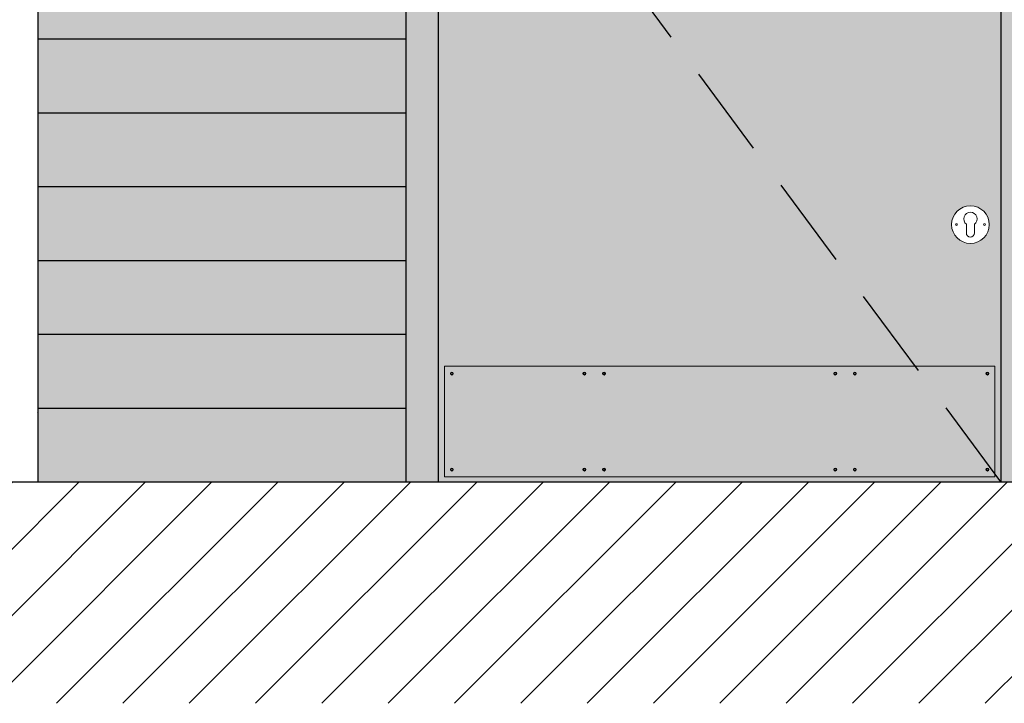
# Model space of a CAD drawing. Extents: x 333785 to 385459, y -97479 to 8502.
# Tile 29 of 89: x 360468 to 361802, y -12162 to -11236. Entities that reach past the tile are written whole.
import ezdxf

# ---------------------------------------------------------------- set-up
doc = ezdxf.new("R2010")
doc.units = 0
doc.header["$LTSCALE"] = 10
doc.linetypes.add('DASHED', pattern=[0.75, 0.5, -0.25])
doc.layers.get('0').update_dxf_attribs({"color": 1, "linetype": 'CONTINUOUS'})
doc.layers.add('A000T600', color=6, linetype='CONTINUOUS')

msp = doc.modelspace()

# ---------------------------------------------------------------- hatches: boundary and pattern name
at = {"layer": 'A000T600', "transparency": 33554559}
h = msp.add_hatch(color=33, dxfattribs=at)
h.dxf.hatch_style = 1
h.paths.add_polyline_path([(367120.7, -8979.7), (360492.7, -8979.7), (360492.7, -11861.7), (360991.2, -11861.7), (360991.2, -9761.7), (360926.4, -9761.7), (360926.4, -9564.7), (360916.4, -9564.7), (360916.4, -9511.7), (366478.7, -9511.7), (366478.7, -9564.7), (366468.7, -9564.7), (366468.7, -9761.7), (365268.7, -9761.7), (365268.7, -10861.7), (365341, -10861.7), (365341, -10770.3), (365556.7, -10770.3), (365556.7, -11161.7), (365341, -11161.7), (365268.7, -11161.7), (365268.7, -11861.7), (367120.7, -11861.7)])
h.paths.add_polyline_path([(365637.7, -9923.5), (365617.7, -9923.5, -1), (365418.1, -9923.5), (365398.1, -9923.5, -1)], flags=16)
h.paths.add_polyline_path([(360861.7, -9923.5), (360841.7, -9923.5, -1), (360642.1, -9923.5), (360622.1, -9923.5, -1)], flags=16)
h.paths.add_polyline_path([(362613.7, -9761.7), (361841.2, -9761.7), (361841.2, -10861.7), (361913.5, -10861.7), (361913.5, -10770.3), (362129.2, -10770.3), (362129.2, -11161.7), (361913.5, -11161.7), (361913.5, -11061.7), (361841.2, -11061.7), (361841.2, -11861.7), (362613.7, -11861.7)], flags=17)
h.paths.add_polyline_path([(364068.7, -9761.7), (363463.7, -9761.7), (363463.7, -10861.7), (363536, -10861.7), (363536, -10770.3), (363751.7, -10770.3), (363751.7, -11161.7), (363536, -11161.7), (363463.7, -11161.7), (363463.7, -11861.7), (364068.7, -11861.7)], flags=17)
at = {"layer": 'A000T600', "true_color": 0x383e42, "transparency": 33554559}
h = msp.add_hatch(color=250, dxfattribs=at)
h.dxf.hatch_style = 1
h.paths.add_polyline_path([(365268.7, -9761.7), (364068.7, -9761.7), (364068.7, -11861.7), (365268.7, -11861.7)])
h.paths.add_polyline_path([(364488.7, -10224.9, -1), (364848.7, -10224.9, -1)], flags=16)
h.paths.add_polyline_path([(364518.7, -10224.9, -1), (364818.7, -10224.9, -1)], flags=0)
h.paths.add_polyline_path([(365055.3, -10631.2), (365087.2, -10631.2), (365087.2, -11211.7), (365055.3, -11211.7)], flags=16)
h.paths.add_polyline_path([(365208.8, -11513.3, -1), (365157.8, -11513.3, -1)], flags=16)
h.paths.add_polyline_path([(365188.8, -11512.7), (365188.8, -11524.6, -1.000172), (365177.8, -11524.6), (365177.8, -11512.7, -2.931626)], flags=0)
h.paths.add_polyline_path([(365165.5, -11513.3, -1), (365163, -11513.3, -1)], flags=0)
h.paths.add_polyline_path([(365203.5, -11513.3, -1), (365201, -11513.3, -1)], flags=0)
h.paths.add_polyline_path([(363463.7, -9761.7), (362613.7, -9761.7), (362613.7, -11861.7), (363463.7, -11861.7)])
h.paths.add_polyline_path([(362858.7, -10224.9, -1), (363218.7, -10224.9, -1)], flags=16)
h.paths.add_polyline_path([(362888.7, -10224.9, -1), (363188.7, -10224.9, -1)], flags=0)
h.paths.add_polyline_path([(363313.5, -10631.2), (363345.4, -10631.2), (363345.4, -11211.7), (363313.5, -11211.7)], flags=16)
h.paths.add_polyline_path([(363403.8, -11513.3, -1), (363352.8, -11513.3, -1)], flags=16)
h.paths.add_polyline_path([(363383.8, -11512.7), (363383.8, -11524.6, -1.000172), (363372.8, -11524.6), (363372.8, -11512.7, -2.931626)], flags=0)
h.paths.add_polyline_path([(363360.5, -11513.3, -1), (363358, -11513.3, -1)], flags=0)
h.paths.add_polyline_path([(363398.5, -11513.3, -1), (363396, -11513.3, -1)], flags=0)
h.paths.add_polyline_path([(361841.2, -9761.7), (360991.2, -9761.7), (360991.2, -11861.7), (361841.2, -11861.7)])
h.paths.add_polyline_path([(361691, -10631.2), (361722.9, -10631.2), (361722.9, -11211.7), (361691, -11211.7)], flags=16)
h.paths.add_polyline_path([(361236.2, -10224.9, -1), (361596.2, -10224.9, -1)], flags=16)
h.paths.add_polyline_path([(361266.2, -10224.9, -1), (361566.2, -10224.9, -1)], flags=0)
h.paths.add_polyline_path([(361781.3, -11513.3, -1), (361730.3, -11513.3, -1)], flags=16)
h.paths.add_polyline_path([(361761.3, -11512.7), (361761.3, -11524.6, -1.000172), (361750.3, -11524.6), (361750.3, -11512.7, -2.931626)], flags=0)
h.paths.add_polyline_path([(361738, -11513.3, -1), (361735.5, -11513.3, -1)], flags=0)
h.paths.add_polyline_path([(361776, -11513.3, -1), (361773.5, -11513.3, -1)], flags=0)
at = {"layer": 'A000T600', "transparency": 33554559}
h = msp.add_hatch(dxfattribs=at)
h.set_pattern_fill('LINE', color=8, scale=20, angle=45)
h.set_pattern_definition([(45, (58297.654, -971.48), (-44.90128, 44.90128), [])])
h.paths.add_polyline_path([(368445.7, -11861.7), (360287.7, -11861.7, -0.259725), (360258.3, -11861.7), (359292.7, -11861.7), (359292.7, -12161.7), (368445.7, -12161.7)])

# ---------------------------------------------------------------- linework, layer by layer
at = {"color": 7, "linetype": 'Continuous', "lineweight": 15}
for p, q in [((361750.3, -11512.7), (361750.3, -11524.6)), ((361761.3, -11524.6), (361761.3, -11512.7)), ((361788.8, -11705.1), (361043.5, -11705.1)), ((361043.5, -11855.1), (361043.5, -11705.1)), ((361788.8, -11855.1), (361788.8, -11705.1)), ((361788.8, -11855.1), (361043.5, -11855.1))]:
    msp.add_line(p, q, dxfattribs=at)
for centre, radius in [((361755.8, -11513.3), 25.5), ((361736.8, -11513.3), 1.25), ((361774.8, -11513.3), 1.25), ((361053.5, -11715.1), 2), ((361053.5, -11715.1), 1.25), ((361233, -11715.1), 2), ((361233, -11715.1), 1.25), ((361259.6, -11715.1), 2), ((361259.6, -11715.1), 1.25), ((361572.7, -11715.1), 2), ((361572.7, -11715.1), 1.25), ((361599.3, -11715.1), 2), ((361599.3, -11715.1), 1.25), ((361778.8, -11715.1), 2), ((361778.8, -11715.1), 1.25), ((361053.5, -11845.1), 2), ((361053.5, -11845.1), 1.25), ((361233, -11845.1), 2), ((361233, -11845.1), 1.25), ((361259.6, -11845.1), 2), ((361259.6, -11845.1), 1.25), ((361572.7, -11845.1), 2), ((361572.7, -11845.1), 1.25), ((361599.3, -11845.1), 2), ((361599.3, -11845.1), 1.25), ((361778.8, -11845.1), 2), ((361778.8, -11845.1), 1.25)]:
    msp.add_circle(centre, radius, dxfattribs=at)
for centre, radius, start, end in [((361755.8, -11505.6), 9, 307.6699, 232.3301), ((361755.8, -11524.6), 5.5, 180, 0)]:
    msp.add_arc(centre, radius, start, end, dxfattribs=at)
at = {"layer": 'A000T600', "color": 7}
for p, q in [((360492.7, -8979.7), (360492.7, -11861.7)), ((360991.2, -9761.7), (360991.2, -11861.7))]:
    msp.add_line(p, q, dxfattribs=at)
at = {"layer": 'A000T600', "color": 1}
for p, q in [((361035.2, -9805.7), (361035.2, -11861.7)), ((361797.2, -9805.7), (361797.2, -11861.7))]:
    msp.add_line(p, q, dxfattribs=at)
at = {"layer": 'A000T600', "color": 8, "linetype": 'DASHED', "ltscale": 25}
msp.add_line((361797.2, -11861.7), (361035.2, -10833.7), dxfattribs=at)
at = {"layer": 'A000T600', "color": 8}
for p, q in [((360492.7, -11261.7), (360991.2, -11261.7)), ((360492.7, -11361.7), (360991.2, -11361.7)), ((360492.7, -11461.7), (360991.2, -11461.7)), ((360492.7, -11561.7), (360991.2, -11561.7)), ((360492.7, -11661.7), (360991.2, -11661.7)), ((360492.7, -11761.7), (360991.2, -11761.7))]:
    msp.add_line(p, q, dxfattribs=at)
at = {"layer": 'A000T600', "color": 3}
msp.add_line((360492.7, -11768.1), (360493.3, -11767.5), dxfattribs=at)
at = {"layer": 'A000T600', "color": 44}
msp.add_line((359292.7, -11861.7), (368445.7, -11861.7), dxfattribs=at)

doc.saveas('drawing.dxf')
